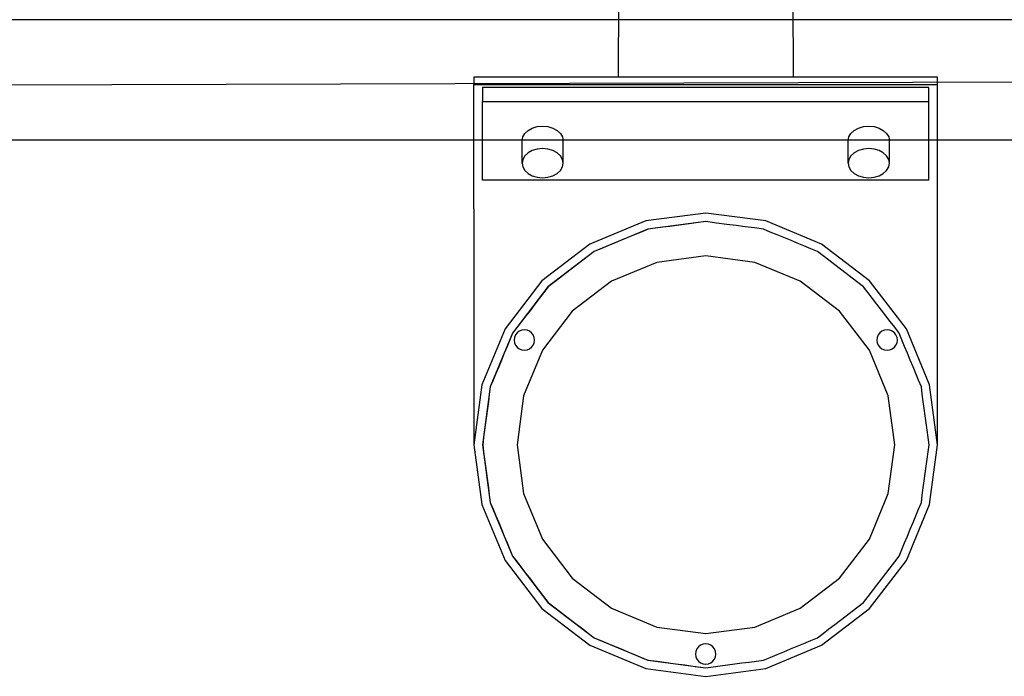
# Model space of a CAD drawing. Header units: metres. Extents: x -2 to 57.6, y -0.5 to 41.5.
# Tile 19 of 41: x 14.8 to 16, y 28.9 to 29.7. Entities that reach past the tile are written whole.
import ezdxf

# ---------------------------------------------------------------- set-up
doc = ezdxf.new("R2010")
doc.units = ezdxf.units.M
doc.layers.add('ITB_XXX_xRef', color=251, linetype='Continuous')

# ---------------------------------------------------------------- blocks, each defined once
blk = doc.blocks.new('ITB_1003-ID-102-8-535-128')
at = {"layer": 'ITB_XXX_xRef', "lineweight": 25}
for p, q in [((211.0146, 178.5516), (211.0139, 178.0494)), ((211.2168, 178.5482), (211.2175, 178.0494)), ((223.1815, 178.1163), (208.9712, 178.1163)), ((209.0512, 178.0365), (222.9415, 178.0794)), ((210.8457, 178.0494), (210.8457, 178.0409)), ((211.3857, 178.0494), (210.8457, 178.0494)), ((211.3857, 178.0409), (211.3857, 178.0494)), ((210.8457, 178.0409), (211.3857, 178.0409)), ((210.8457, 177.896), (210.8457, 178.0409)), ((210.8557, 178.0374), (210.8557, 178.0211)), ((211.3757, 178.0374), (210.8557, 178.0374)), ((211.3757, 178.0211), (211.3757, 178.0374)), ((211.3857, 177.8959), (211.3857, 178.0409)), ((210.8557, 178.0211), (211.3757, 178.0211)), ((210.8557, 177.9292), (210.8557, 178.0211)), ((211.3757, 177.9292), (211.3757, 178.0211)), ((210.9049, 177.9837), (210.9087, 177.9872)), ((210.9087, 177.9872), (210.9137, 177.9899)), ((210.9137, 177.9899), (210.9195, 177.9916)), ((210.9195, 177.9916), (210.9257, 177.9921)), ((210.9257, 177.9921), (210.9319, 177.9916)), ((210.9319, 177.9916), (210.9377, 177.9899)), ((210.9377, 177.9899), (210.9426, 177.9872)), ((210.9426, 177.9872), (210.9465, 177.9837)), ((211.2849, 177.9837), (211.2887, 177.9872)), ((211.2887, 177.9872), (211.2937, 177.9899)), ((211.2937, 177.9899), (211.2995, 177.9916)), ((211.2995, 177.9916), (211.3057, 177.9921)), ((211.3057, 177.9921), (211.3119, 177.9916)), ((211.3119, 177.9916), (211.3177, 177.9899)), ((211.3177, 177.9899), (211.3226, 177.9872)), ((211.3226, 177.9872), (211.3265, 177.9837)), ((209.1112, 177.9763), (223.7138, 177.9763)), ((210.9017, 177.9752), (210.9025, 177.9796)), ((210.9017, 177.949), (210.9017, 177.9752)), ((210.9025, 177.9796), (210.9049, 177.9837)), ((210.9465, 177.9837), (210.9489, 177.9796)), ((210.9489, 177.9796), (210.9497, 177.9752)), ((210.9497, 177.949), (210.9497, 177.9752)), ((211.2817, 177.9752), (211.2825, 177.9796)), ((211.2817, 177.949), (211.2817, 177.9752)), ((211.2825, 177.9796), (211.2849, 177.9837)), ((211.3265, 177.9837), (211.3289, 177.9796)), ((211.3289, 177.9796), (211.3297, 177.9752)), ((211.3297, 177.949), (211.3297, 177.9752)), ((210.9137, 177.9637), (210.9087, 177.961)), ((210.9195, 177.9654), (210.9137, 177.9637)), ((210.9257, 177.966), (210.9195, 177.9654)), ((210.9319, 177.9654), (210.9257, 177.966)), ((210.9377, 177.9637), (210.9319, 177.9654)), ((210.9426, 177.961), (210.9377, 177.9637)), ((211.2937, 177.9637), (211.2887, 177.961)), ((211.2995, 177.9654), (211.2937, 177.9637)), ((211.3057, 177.966), (211.2995, 177.9654)), ((211.3119, 177.9654), (211.3057, 177.966)), ((211.3177, 177.9637), (211.3119, 177.9654)), ((211.3226, 177.961), (211.3177, 177.9637)), ((210.9025, 177.9534), (210.9017, 177.949)), ((210.9049, 177.9575), (210.9025, 177.9534)), ((210.9087, 177.961), (210.9049, 177.9575)), ((210.9465, 177.9575), (210.9426, 177.961)), ((210.9489, 177.9534), (210.9465, 177.9575)), ((210.9497, 177.949), (210.9489, 177.9534)), ((211.2825, 177.9534), (211.2817, 177.949)), ((211.2849, 177.9575), (211.2825, 177.9534)), ((211.2887, 177.961), (211.2849, 177.9575)), ((211.3265, 177.9575), (211.3226, 177.961)), ((211.3289, 177.9534), (211.3265, 177.9575)), ((211.3297, 177.949), (211.3289, 177.9534)), ((210.9017, 177.949), (210.9025, 177.9446)), ((210.9025, 177.9446), (210.9049, 177.9405)), ((210.9049, 177.9405), (210.9087, 177.937)), ((210.9426, 177.937), (210.9465, 177.9405)), ((210.9465, 177.9405), (210.9489, 177.9446)), ((210.9489, 177.9446), (210.9497, 177.949)), ((211.2817, 177.949), (211.2825, 177.9446)), ((211.2825, 177.9446), (211.2849, 177.9405)), ((211.2849, 177.9405), (211.2887, 177.937)), ((211.3226, 177.937), (211.3265, 177.9405)), ((211.3265, 177.9405), (211.3289, 177.9446)), ((211.3289, 177.9446), (211.3297, 177.949)), ((211.3757, 177.9292), (210.8557, 177.9292)), ((210.9087, 177.937), (210.9137, 177.9343)), ((210.9137, 177.9343), (210.9195, 177.9326)), ((210.9195, 177.9326), (210.9257, 177.932)), ((210.9257, 177.932), (210.9319, 177.9326)), ((210.9319, 177.9326), (210.9377, 177.9343)), ((210.9377, 177.9343), (210.9426, 177.937)), ((211.2887, 177.937), (211.2937, 177.9343)), ((211.2937, 177.9343), (211.2995, 177.9326)), ((211.2995, 177.9326), (211.3057, 177.932)), ((211.3057, 177.932), (211.3119, 177.9326)), ((211.3119, 177.9326), (211.3177, 177.9343)), ((211.3177, 177.9343), (211.3226, 177.937)), ((210.8457, 177.896), (210.8457, 177.6209)), ((211.3857, 177.6209), (211.3857, 177.8959)), ((211.1157, 177.8909), (211.0458, 177.8817)), ((211.1856, 177.8817), (211.1157, 177.8909)), ((211.0458, 177.8817), (210.9807, 177.8547)), ((211.0484, 177.8721), (210.9857, 177.8461)), ((211.0486, 177.8721), (211.0407, 177.8688)), ((211.1157, 177.8809), (211.0484, 177.8721)), ((211.057, 177.8732), (211.0486, 177.8721)), ((211.0654, 177.8743), (211.057, 177.8732)), ((211.0738, 177.8754), (211.0654, 177.8743)), ((211.0822, 177.8765), (211.0738, 177.8754)), ((211.0906, 177.8776), (211.0822, 177.8765)), ((211.0991, 177.8787), (211.0906, 177.8776)), ((211.1075, 177.8798), (211.0991, 177.8787)), ((211.1159, 177.8809), (211.1075, 177.8798)), ((211.1158, 177.8809), (211.1157, 177.8809)), ((211.1282, 177.8793), (211.1159, 177.8809)), ((211.1405, 177.8777), (211.1282, 177.8793)), ((211.1512, 177.8763), (211.1405, 177.8777)), ((211.1618, 177.8749), (211.1512, 177.8763)), ((211.1725, 177.8735), (211.1618, 177.8749)), ((211.1832, 177.8721), (211.1725, 177.8735)), ((211.191, 177.8688), (211.1832, 177.8721)), ((211.2507, 177.8547), (211.1856, 177.8817)), ((211.0251, 177.8623), (211.0172, 177.8591)), ((211.0329, 177.8656), (211.0251, 177.8623)), ((211.0407, 177.8688), (211.0329, 177.8656)), ((211.1988, 177.8656), (211.191, 177.8688)), ((211.2067, 177.8623), (211.1988, 177.8656)), ((211.2145, 177.8591), (211.2067, 177.8623)), ((210.9807, 177.8547), (210.9248, 177.8118)), ((210.9937, 177.8493), (210.9859, 177.8461)), ((211.0016, 177.8526), (210.9937, 177.8493)), ((211.0094, 177.8558), (211.0016, 177.8526)), ((211.0172, 177.8591), (211.0094, 177.8558)), ((211.2224, 177.8558), (211.2145, 177.8591)), ((211.2302, 177.8526), (211.2224, 177.8558)), ((211.238, 177.8493), (211.2302, 177.8526)), ((211.2459, 177.8461), (211.238, 177.8493)), ((211.3066, 177.8118), (211.2507, 177.8547)), ((210.9857, 177.8461), (210.9318, 177.8048)), ((210.9791, 177.8409), (210.9724, 177.8358)), ((210.9859, 177.8461), (210.9791, 177.8409)), ((211.1159, 177.8409), (211.0589, 177.8334)), ((211.1728, 177.8334), (211.1159, 177.8409)), ((211.2526, 177.8409), (211.2459, 177.8461)), ((211.2593, 177.8358), (211.2526, 177.8409)), ((210.9657, 177.8306), (210.959, 177.8254)), ((210.9724, 177.8358), (210.9657, 177.8306)), ((211.0589, 177.8334), (211.0059, 177.8114)), ((211.2259, 177.8114), (211.1728, 177.8334)), ((211.2661, 177.8306), (211.2593, 177.8358)), ((211.2728, 177.8254), (211.2661, 177.8306)), ((210.9455, 177.8151), (210.9388, 177.8099)), ((210.9522, 177.8203), (210.9455, 177.8151)), ((210.959, 177.8254), (210.9522, 177.8203)), ((211.2795, 177.8203), (211.2728, 177.8254)), ((211.2863, 177.8151), (211.2795, 177.8203)), ((211.293, 177.8099), (211.2863, 177.8151)), ((210.9248, 177.8118), (210.8819, 177.7559)), ((210.9318, 177.8048), (210.8905, 177.7509)), ((210.932, 177.8048), (210.9269, 177.798)), ((210.9388, 177.8099), (210.932, 177.8048)), ((211.0059, 177.8114), (210.9603, 177.7765)), ((211.2714, 177.7765), (211.2259, 177.8114)), ((211.2997, 177.8048), (211.293, 177.8099)), ((211.3049, 177.798), (211.2997, 177.8048)), ((211.3495, 177.7559), (211.3066, 177.8118)), ((210.9217, 177.7913), (210.9165, 177.7846)), ((210.9269, 177.798), (210.9217, 177.7913)), ((211.3101, 177.7913), (211.3049, 177.798)), ((211.3152, 177.7846), (211.3101, 177.7913)), ((210.9165, 177.7846), (210.9114, 177.7778)), ((211.3204, 177.7778), (211.3152, 177.7846)), ((210.9062, 177.7711), (210.901, 177.7644)), ((210.9114, 177.7778), (210.9062, 177.7711)), ((210.9603, 177.7765), (210.9254, 177.7309)), ((211.3064, 177.7309), (211.2714, 177.7765)), ((211.3255, 177.7711), (211.3204, 177.7778)), ((211.3307, 177.7644), (211.3255, 177.7711)), ((210.8959, 177.7577), (210.8907, 177.7509)), ((210.901, 177.7644), (210.8959, 177.7577)), ((211.3359, 177.7577), (211.3307, 177.7644)), ((211.341, 177.7509), (211.3359, 177.7577)), ((210.8819, 177.7559), (210.8549, 177.6908)), ((210.8905, 177.7509), (210.8645, 177.6882)), ((210.8907, 177.7509), (210.8875, 177.7431)), ((210.8928, 177.746), (210.8924, 177.7429)), ((210.894, 177.7489), (210.8928, 177.746)), ((210.8959, 177.7514), (210.894, 177.7489)), ((210.8984, 177.7533), (210.8959, 177.7514)), ((210.9013, 177.7545), (210.8984, 177.7533)), ((210.9044, 177.7549), (210.9013, 177.7545)), ((210.9075, 177.7545), (210.9044, 177.7549)), ((210.9104, 177.7533), (210.9075, 177.7545)), ((210.9129, 177.7514), (210.9104, 177.7533)), ((210.9148, 177.7489), (210.9129, 177.7514)), ((210.916, 177.746), (210.9148, 177.7489)), ((210.9164, 177.7429), (210.916, 177.746)), ((211.3154, 177.746), (211.315, 177.7429)), ((211.3166, 177.7489), (211.3154, 177.746)), ((211.3185, 177.7514), (211.3166, 177.7489)), ((211.321, 177.7533), (211.3185, 177.7514)), ((211.3239, 177.7545), (211.321, 177.7533)), ((211.327, 177.7549), (211.3239, 177.7545)), ((211.3301, 177.7545), (211.327, 177.7549)), ((211.333, 177.7533), (211.3301, 177.7545)), ((211.3355, 177.7514), (211.333, 177.7533)), ((211.3374, 177.7489), (211.3355, 177.7514)), ((211.3386, 177.746), (211.3374, 177.7489)), ((211.339, 177.7429), (211.3386, 177.746)), ((211.3443, 177.7431), (211.341, 177.7509)), ((211.3765, 177.6908), (211.3495, 177.7559)), ((210.8842, 177.7352), (210.881, 177.7274)), ((210.8875, 177.7431), (210.8842, 177.7352)), ((210.8924, 177.7429), (210.8928, 177.7398)), ((210.8928, 177.7398), (210.894, 177.7369)), ((210.894, 177.7369), (210.8959, 177.7344)), ((210.8959, 177.7344), (210.8984, 177.7325)), ((210.9104, 177.7325), (210.9129, 177.7344)), ((210.9129, 177.7344), (210.9148, 177.7369)), ((210.9148, 177.7369), (210.916, 177.7398)), ((210.916, 177.7398), (210.9164, 177.7429)), ((211.315, 177.7429), (211.3154, 177.7398)), ((211.3154, 177.7398), (211.3166, 177.7369)), ((211.3166, 177.7369), (211.3185, 177.7344)), ((211.3185, 177.7344), (211.321, 177.7325)), ((211.333, 177.7325), (211.3355, 177.7344)), ((211.3355, 177.7344), (211.3374, 177.7369)), ((211.3374, 177.7369), (211.3386, 177.7398)), ((211.3386, 177.7398), (211.339, 177.7429)), ((211.3475, 177.7352), (211.3443, 177.7431)), ((211.3508, 177.7274), (211.3475, 177.7352)), ((210.881, 177.7274), (210.8777, 177.7196)), ((210.8984, 177.7325), (210.9013, 177.7313)), ((210.9013, 177.7313), (210.9044, 177.7309)), ((210.9254, 177.7309), (210.9034, 177.6779)), ((210.9044, 177.7309), (210.9075, 177.7313)), ((210.9075, 177.7313), (210.9104, 177.7325)), ((211.3284, 177.6779), (211.3064, 177.7309)), ((211.321, 177.7325), (211.3239, 177.7313)), ((211.3239, 177.7313), (211.327, 177.7309)), ((211.327, 177.7309), (211.3301, 177.7313)), ((211.3301, 177.7313), (211.333, 177.7325)), ((211.354, 177.7196), (211.3508, 177.7274)), ((210.8745, 177.7117), (210.8712, 177.7039)), ((210.8777, 177.7196), (210.8745, 177.7117)), ((211.3573, 177.7117), (211.354, 177.7196)), ((211.3605, 177.7039), (211.3573, 177.7117)), ((210.8712, 177.7039), (210.868, 177.6961)), ((211.3638, 177.6961), (211.3605, 177.7039)), ((210.8549, 177.6908), (210.8457, 177.6209)), ((210.8645, 177.6882), (210.8557, 177.6209)), ((210.8647, 177.6882), (210.8636, 177.6798)), ((210.868, 177.6961), (210.8647, 177.6882)), ((211.367, 177.6882), (211.3638, 177.6961)), ((211.3681, 177.6798), (211.367, 177.6882)), ((211.3857, 177.6209), (211.3765, 177.6908)), ((210.8636, 177.6798), (210.8625, 177.6714)), ((210.9034, 177.6779), (210.8959, 177.6209)), ((211.3359, 177.6209), (211.3284, 177.6779)), ((211.3692, 177.6714), (211.3681, 177.6798)), ((210.8625, 177.6714), (210.8614, 177.663)), ((211.3703, 177.663), (211.3692, 177.6714)), ((210.8603, 177.6546), (210.8592, 177.6462)), ((210.8614, 177.663), (210.8603, 177.6546)), ((211.3714, 177.6546), (211.3703, 177.663)), ((211.3726, 177.6462), (211.3714, 177.6546)), ((210.8592, 177.6462), (210.8581, 177.6377)), ((211.3737, 177.6377), (211.3726, 177.6462)), ((210.8581, 177.6377), (210.857, 177.6293)), ((211.3748, 177.6293), (211.3737, 177.6377)), ((210.8457, 177.6209), (210.8549, 177.551)), ((210.8557, 177.6209), (210.8645, 177.5536)), ((210.857, 177.6293), (210.8559, 177.6209)), ((210.8559, 177.6209), (210.857, 177.6125)), ((210.8959, 177.6209), (210.9034, 177.564)), ((211.3284, 177.564), (211.3359, 177.6209)), ((211.3759, 177.6209), (211.3748, 177.6293)), ((211.3748, 177.6125), (211.3759, 177.6209)), ((211.3765, 177.551), (211.3857, 177.6209)), ((210.857, 177.6125), (210.8581, 177.6041)), ((211.3737, 177.6041), (211.3748, 177.6125)), ((210.8581, 177.6041), (210.8592, 177.5957)), ((211.3726, 177.5957), (211.3737, 177.6041)), ((210.8592, 177.5957), (210.8603, 177.5873)), ((210.8603, 177.5873), (210.8614, 177.5789)), ((211.3703, 177.5789), (211.3714, 177.5873)), ((211.3714, 177.5873), (211.3726, 177.5957)), ((210.8614, 177.5789), (210.8625, 177.5705)), ((211.3692, 177.5705), (211.3703, 177.5789)), ((210.8625, 177.5705), (210.8636, 177.562)), ((210.8636, 177.562), (210.8647, 177.5536)), ((210.9034, 177.564), (210.9254, 177.5109)), ((211.3064, 177.5109), (211.3284, 177.564)), ((211.367, 177.5536), (211.3681, 177.562)), ((211.3681, 177.562), (211.3692, 177.5705)), ((210.8549, 177.551), (210.8819, 177.4859)), ((210.8645, 177.5536), (210.8905, 177.4909)), ((210.8647, 177.5536), (210.868, 177.5458)), ((211.3495, 177.4859), (211.3765, 177.551)), ((211.3638, 177.5458), (211.367, 177.5536)), ((210.868, 177.5458), (210.8712, 177.538)), ((211.3605, 177.538), (211.3638, 177.5458)), ((210.8712, 177.538), (210.8745, 177.5301)), ((210.8745, 177.5301), (210.8777, 177.5223)), ((211.354, 177.5223), (211.3573, 177.5301)), ((211.3573, 177.5301), (211.3605, 177.538)), ((210.8777, 177.5223), (210.881, 177.5144)), ((211.3508, 177.5144), (211.354, 177.5223)), ((210.881, 177.5144), (210.8842, 177.5066)), ((210.8842, 177.5066), (210.8875, 177.4988)), ((210.9254, 177.5109), (210.9603, 177.4654)), ((211.2714, 177.4654), (211.3064, 177.5109)), ((211.3443, 177.4988), (211.3475, 177.5066)), ((211.3475, 177.5066), (211.3508, 177.5144)), ((210.8875, 177.4988), (210.8907, 177.4909)), ((211.341, 177.4909), (211.3443, 177.4988)), ((210.8819, 177.4859), (210.9248, 177.43)), ((210.8905, 177.4909), (210.9318, 177.4371)), ((210.8907, 177.4909), (210.8959, 177.4842)), ((210.8959, 177.4842), (210.901, 177.4775)), ((211.3066, 177.43), (211.3495, 177.4859)), ((211.3307, 177.4775), (211.3359, 177.4842)), ((211.3359, 177.4842), (211.341, 177.4909)), ((210.901, 177.4775), (210.9062, 177.4707)), ((210.9062, 177.4707), (210.9114, 177.464)), ((211.3204, 177.464), (211.3255, 177.4707)), ((211.3255, 177.4707), (211.3307, 177.4775)), ((210.9114, 177.464), (210.9165, 177.4573)), ((210.9603, 177.4654), (211.0059, 177.4304)), ((211.2259, 177.4304), (211.2714, 177.4654)), ((211.3152, 177.4573), (211.3204, 177.464)), ((210.9165, 177.4573), (210.9217, 177.4505)), ((210.9217, 177.4505), (210.9269, 177.4438)), ((211.3049, 177.4438), (211.3101, 177.4505)), ((211.3101, 177.4505), (211.3152, 177.4573)), ((210.9269, 177.4438), (210.932, 177.4371)), ((210.9318, 177.4371), (210.9857, 177.3958)), ((210.932, 177.4371), (210.9388, 177.4319)), ((211.293, 177.4319), (211.2997, 177.4371)), ((211.2997, 177.4371), (211.3049, 177.4438)), ((210.9248, 177.43), (210.9807, 177.3871)), ((210.9388, 177.4319), (210.9455, 177.4267)), ((210.9455, 177.4267), (210.9522, 177.4216)), ((211.0059, 177.4304), (211.0589, 177.4084)), ((211.1728, 177.4084), (211.2259, 177.4304)), ((211.2507, 177.3871), (211.3066, 177.43)), ((211.2795, 177.4216), (211.2863, 177.4267)), ((211.2863, 177.4267), (211.293, 177.4319)), ((210.9522, 177.4216), (210.959, 177.4164)), ((210.959, 177.4164), (210.9657, 177.4112)), ((211.2661, 177.4112), (211.2728, 177.4164)), ((211.2728, 177.4164), (211.2795, 177.4216)), ((210.9657, 177.4112), (210.9724, 177.4061)), ((210.9724, 177.4061), (210.9791, 177.4009)), ((211.0589, 177.4084), (211.1159, 177.4009)), ((211.1159, 177.4009), (211.1728, 177.4084)), ((211.2526, 177.4009), (211.2593, 177.4061)), ((211.2593, 177.4061), (211.2661, 177.4112)), ((210.9791, 177.4009), (210.9859, 177.3958)), ((210.9857, 177.3958), (211.0484, 177.3698)), ((210.9859, 177.3958), (210.9937, 177.3925)), ((210.9937, 177.3925), (211.0016, 177.3893)), ((211.2302, 177.3893), (211.238, 177.3925)), ((211.238, 177.3925), (211.2459, 177.3958)), ((211.2459, 177.3958), (211.2526, 177.4009)), ((210.9807, 177.3871), (211.0458, 177.3601)), ((211.0016, 177.3893), (211.0094, 177.386)), ((211.0094, 177.386), (211.0172, 177.3828)), ((211.0172, 177.3828), (211.0251, 177.3795)), ((211.0251, 177.3795), (211.0329, 177.3763)), ((211.1041, 177.38), (211.1037, 177.3769)), ((211.1053, 177.3829), (211.1041, 177.38)), ((211.1072, 177.3854), (211.1053, 177.3829)), ((211.1097, 177.3873), (211.1072, 177.3854)), ((211.1126, 177.3885), (211.1097, 177.3873)), ((211.1157, 177.3889), (211.1126, 177.3885)), ((211.1188, 177.3885), (211.1157, 177.3889)), ((211.1217, 177.3873), (211.1188, 177.3885)), ((211.1242, 177.3854), (211.1217, 177.3873)), ((211.1261, 177.3829), (211.1242, 177.3854)), ((211.1273, 177.38), (211.1261, 177.3829)), ((211.1277, 177.3769), (211.1273, 177.38)), ((211.1856, 177.3601), (211.2507, 177.3871)), ((211.1988, 177.3763), (211.2067, 177.3795)), ((211.2067, 177.3795), (211.2145, 177.3828)), ((211.2145, 177.3828), (211.2224, 177.386)), ((211.2224, 177.386), (211.2302, 177.3893)), ((211.0329, 177.3763), (211.0407, 177.373)), ((211.0407, 177.373), (211.0486, 177.3698)), ((211.0484, 177.3698), (211.1157, 177.3609)), ((211.0486, 177.3698), (211.0593, 177.3684)), ((211.0593, 177.3684), (211.0699, 177.367)), ((211.0699, 177.367), (211.0806, 177.3656)), ((211.1037, 177.3769), (211.1041, 177.3738)), ((211.1041, 177.3738), (211.1053, 177.3709)), ((211.1053, 177.3709), (211.1072, 177.3684)), ((211.1072, 177.3684), (211.1097, 177.3665)), ((211.1217, 177.3665), (211.1242, 177.3684)), ((211.1242, 177.3684), (211.1261, 177.3709)), ((211.1261, 177.3709), (211.1273, 177.3738)), ((211.1273, 177.3738), (211.1277, 177.3769)), ((211.1579, 177.3665), (211.1663, 177.3676)), ((211.1663, 177.3676), (211.1748, 177.3687)), ((211.1748, 177.3687), (211.1832, 177.3698)), ((211.1832, 177.3698), (211.191, 177.373)), ((211.191, 177.373), (211.1988, 177.3763)), ((211.0458, 177.3601), (211.1157, 177.3509)), ((211.0806, 177.3656), (211.0913, 177.3642)), ((211.0913, 177.3642), (211.1036, 177.3625)), ((211.1036, 177.3625), (211.1159, 177.3609)), ((211.1097, 177.3665), (211.1126, 177.3653)), ((211.1126, 177.3653), (211.1157, 177.3649)), ((211.1157, 177.3649), (211.1188, 177.3653)), ((211.1157, 177.3609), (211.1158, 177.3609)), ((211.1157, 177.3509), (211.1856, 177.3601)), ((211.1159, 177.3609), (211.1243, 177.362)), ((211.1188, 177.3653), (211.1217, 177.3665)), ((211.1243, 177.362), (211.1327, 177.3631)), ((211.1327, 177.3631), (211.1411, 177.3642)), ((211.1411, 177.3642), (211.1495, 177.3654)), ((211.1495, 177.3654), (211.1579, 177.3665))]:
    blk.add_line(p, q, dxfattribs=at)

msp = doc.modelspace()

# ---------------------------------------------------------------- block references
at = {"layer": 'ITB_XXX_xRef', "lineweight": 25}
msp.add_blockref('ITB_1003-ID-102-8-535-128', (-195.4999, -148.4381), dxfattribs=at)

doc.saveas('drawing.dxf')
